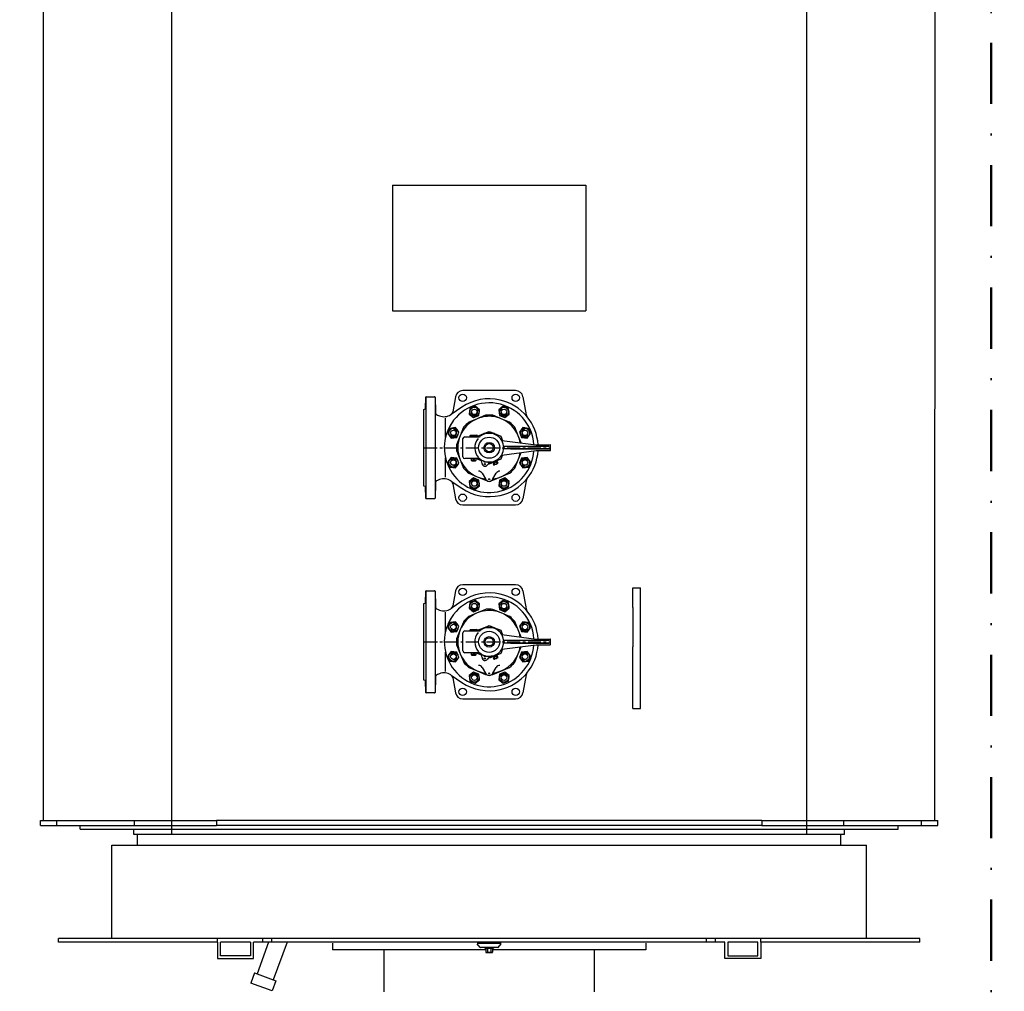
# Model space of a CAD drawing. Header units: millimetres. Extents: x 196 to 1773810, y -221320 to 153872.
# Tile 239 of 256: x 1203412 to 1205826, y -203394 to -201012. Entities that reach past the tile are written whole.
import ezdxf

# ---------------------------------------------------------------- set-up
doc = ezdxf.new("R2010")
doc.units = ezdxf.units.MM
doc.linetypes.add('CENTER', pattern=[50.8, 31.75, -6.35, 6.35, -6.35])
doc.linetypes.add('DASHDOT', pattern=[1, 0.5, -0.25, 0, -0.25])
for name, color, linetype, lineweight in [('00_Основной', 163, 'Continuous', 40), ('Эл.линия силовых сетей', 1, 'Continuous', 50), ('эл.освещ', 1, 'Continuous', 50), ('中心线', 1, 'CENTER', 25)]:
    doc.layers.add(name, color=color, linetype=linetype, lineweight=lineweight)
doc.styles.add('Times New Roman', font='times.ttf')

msp = doc.modelspace()

# ---------------------------------------------------------------- linework, layer by layer
at = {"color": 252, "lineweight": 30, "ltscale": 10}
for p, q in [((1203785.1, -203009.4, -0.4), (1203785.1, -199006.4, -0.4)), ((1205341.1, -200281.9, -0.4), (1205341.1, -203009.4, -0.4)), ((1204563.1, -203009.4, -0.4), (1203785.1, -203009.4, -0.4)), ((1205341.1, -203009.4, -0.4), (1204563.1, -203009.4, -0.4))]:
    msp.add_line(p, q, dxfattribs=at)
at = {"layer": '00_Основной', "lineweight": 30, "ltscale": 10}
for p, q in [((1203470.2, -198308.2, -0.7), (1203470.2, -202975.1, -0.3)), ((1205655.9, -198308.2, -0.7), (1205655, -202975.1, -0.3)), ((1204326.2, -201417.4, -0.4), (1204326.2, -201725.2, -0.4)), ((1204326.2, -201417.4, -0.4), (1204799.9, -201417.4, -0.4)), ((1204799.9, -201417.4, -0.4), (1204799.9, -201725.2, -0.4)), ((1204326.2, -201725.2, -0.4), (1204799.9, -201725.2, -0.4)), ((1204914.9, -202452.7, -0.4), (1204914.9, -202404.2, -0.4)), ((1204914.9, -202404.2, -0.4), (1204934.2, -202404.2, -0.4)), ((1204934.2, -202452.7, -0.4), (1204934.2, -202404.2, -0.4)), ((1204914.9, -202452.7, -0.4), (1204914.9, -202548.8, -0.4)), ((1204934.2, -202548.8, -0.4), (1204934.2, -202452.7, -0.4)), ((1204914.9, -202700.6, -0.4), (1204914.9, -202548.8, -0.4)), ((1204934.2, -202700.6, -0.4), (1204934.2, -202548.8, -0.4)), ((1204914.9, -202700.6, -0.4), (1204934.2, -202700.6, -0.4)), ((1203463.6, -202975.1, -0.4), (1203503.2, -202975.1, -0.4)), ((1203463.6, -202987.4, -0.4), (1203463.6, -202975.1, -0.4)), ((1203503.2, -202975.1, -0.4), (1203693.6, -202975.1, -0.4)), ((1203503.2, -202987.4, -0.4), (1203503.2, -202975.1, -0.4)), ((1203693.6, -202975.1, -0.4), (1203894.6, -202975.1, -0.4)), ((1203693.6, -202987.4, -0.4), (1203693.6, -202975.1, -0.4)), ((1203912.2, -202975.1, -0.4), (1203894.6, -202975.1, -0.4)), ((1203894.6, -202975.1, -0.4), (1203894.6, -202987.4, -0.4)), ((1205213.9, -202975.1, -0.4), (1203912.2, -202975.1, -0.4)), ((1205231.5, -202975.1, -0.4), (1205213.9, -202975.1, -0.4)), ((1205231.5, -202975.1, -0.4), (1205432.5, -202975.1, -0.4)), ((1205231.5, -202975.1, -0.4), (1205231.5, -202987.4, -0.4)), ((1205432.5, -202975.1, -0.4), (1205622.9, -202975.1, -0.4)), ((1205432.5, -202987.4, -0.4), (1205432.5, -202975.1, -0.4)), ((1205622.9, -202975.1, -0.4), (1205662.5, -202975.1, -0.4)), ((1205622.9, -202987.4, -0.4), (1205622.9, -202975.1, -0.4)), ((1205662.5, -202987.4, -0.4), (1205662.5, -202975.1, -0.4)), ((1203463.6, -202987.4, -0.4), (1203503.2, -202987.4, -0.4)), ((1203503.2, -202987.4, -0.4), (1203693.6, -202987.4, -0.4)), ((1203560.4, -202996.2, -0.4), (1203560.4, -202987.4, -0.4)), ((1203560.4, -202996.2, -0.4), (1204563.1, -202996.2, -0.4)), ((1203692.3, -203009.4, -0.4), (1203692.3, -202996.2, -0.4)), ((1203693.6, -202987.4, -0.4), (1203894.6, -202987.4, -0.4)), ((1203912.2, -202987.4, -0.4), (1203894.6, -202987.4, -0.4)), ((1205213.9, -202987.4, -0.4), (1203912.2, -202987.4, -0.4)), ((1204563.1, -202996.2, -0.4), (1205565.7, -202996.2, -0.4)), ((1205231.5, -202987.4, -0.4), (1205213.9, -202987.4, -0.4)), ((1205231.5, -202987.4, -0.4), (1205432.5, -202987.4, -0.4)), ((1205432.5, -202987.4, -0.4), (1205622.9, -202987.4, -0.4)), ((1205433.8, -203009.4, -0.4), (1205433.8, -202996.2, -0.4)), ((1205565.7, -202996.2, -0.4), (1205565.7, -202987.4, -0.4)), ((1205622.9, -202987.4, -0.4), (1205662.5, -202987.4, -0.4)), ((1205433.8, -203009.4, -0.4), (1203692.3, -203009.4, -0.4)), ((1203701.1, -203035.7, -0.4), (1203701.1, -203009.4, -0.4)), ((1205425, -203035.7, -0.4), (1205425, -203009.4, -0.4)), ((1203637.8, -203035.7, -0.4), (1205488.3, -203035.7, -0.4)), ((1203637.8, -203264.4, -0.4), (1203637.8, -203035.7, -0.4)), ((1205488.3, -203264.4, -0.4), (1205488.3, -203035.7, -0.4)), ((1203637.8, -203264.4, -0.4), (1203637.8, -203066.1, -0.4)), ((1205488.3, -203264.4, -0.4), (1205488.3, -203066.1, -0.4)), ((1203507.6, -203273.2, -0.4), (1203507.6, -203264.4, -0.4)), ((1203897.3, -203264.4, -0.4), (1203507.6, -203264.4, -0.4)), ((1203897.3, -203273.2, -0.4), (1203897.3, -203264.4, -0.4)), ((1204008.1, -203264.4, -0.4), (1203897.3, -203264.4, -0.4)), ((1204008.1, -203273.2, -0.4), (1204008.1, -203264.4, -0.4)), ((1204030.1, -203264.4, -0.4), (1204008.1, -203264.4, -0.4)), ((1204030.1, -203273.2, -0.4), (1204030.1, -203264.4, -0.4)), ((1205228.9, -203264.4, -0.4), (1204030.1, -203264.4, -0.4)), ((1205096, -203273.2, -0.4), (1205096, -203264.4, -0.4)), ((1205118, -203273.2, -0.4), (1205118, -203264.4, -0.4)), ((1205228.9, -203273.2, -0.4), (1205228.9, -203264.4, -0.4)), ((1205618.5, -203264.4, -0.4), (1205228.9, -203264.4, -0.4)), ((1205618.5, -203273.2, -0.4), (1205618.5, -203264.4, -0.4)), ((1203897.3, -203273.2, -0.4), (1203507.6, -203273.2, -0.4)), ((1203897.3, -203273.2, -0.4), (1203897.3, -203313.7, -0.4)), ((1203904.3, -203306.6, -0.4), (1203904.3, -203273.2, -0.4)), ((1203978.2, -203273.2, -0.4), (1203904.3, -203273.2, -0.4)), ((1203978.2, -203273.2, -0.4), (1203978.2, -203306.6, -0.4)), ((1203985.2, -203313.7, -0.4), (1203985.2, -203273.2, -0.4)), ((1204008.1, -203273.2, -0.4), (1203985.2, -203273.2, -0.4)), ((1204022.5, -203273.2, -0.4), (1203994.2, -203351.2, -0.4)), ((1204030.1, -203273.2, -0.4), (1204008.1, -203273.2, -0.4)), ((1205140.9, -203273.2, -0.4), (1204030.1, -203273.2, -0.4)), ((1204067.5, -203273.2, -0.4), (1204033.8, -203365.6, -0.4)), ((1204179.4, -203276.1, -0.4), (1204179.4, -203292.5, -0.4)), ((1204541.2, -203286.3, -0.4), (1204533.5, -203277, -0.4)), ((1204592.3, -203276.3, -0.4), (1204533.8, -203276.3, -0.4)), ((1204584.2, -203286.7, -0.4), (1204541.9, -203286.7, -0.4)), ((1204552.7, -203286.7, -0.4), (1204573.4, -203286.7, -0.4)), ((1204552.7, -203286.7, -0.4), (1204552.7, -203288.4, -0.4)), ((1204552.7, -203288.4, -0.4), (1204573.4, -203288.4, -0.4)), ((1204554.5, -203289, -0.4), (1204555.6, -203288.4, -0.4)), ((1204554.5, -203289, -0.4), (1204554.5, -203298.2, -0.4)), ((1204570.5, -203288.4, -0.4), (1204555.6, -203288.4, -0.4)), ((1204558.8, -203289, -0.4), (1204558.8, -203298.2, -0.4)), ((1204567.3, -203289, -0.4), (1204567.3, -203298.2, -0.4)), ((1204571.6, -203289, -0.4), (1204570.5, -203288.4, -0.4)), ((1204571.6, -203289, -0.4), (1204571.6, -203298.2, -0.4)), ((1204573.4, -203286.7, -0.4), (1204573.4, -203288.4, -0.4)), ((1204584.9, -203286.3, -0.4), (1204592.7, -203277, -0.4)), ((1204946.7, -203276.1, -0.4), (1204946.7, -203292.5, -0.4)), ((1205140.9, -203313.7, -0.4), (1205140.9, -203273.2, -0.4)), ((1205148, -203273.2, -0.4), (1205148, -203306.6, -0.4)), ((1205221.8, -203273.2, -0.4), (1205148, -203273.2, -0.4)), ((1205221.8, -203306.6, -0.4), (1205221.8, -203273.2, -0.4)), ((1205228.9, -203273.2, -0.4), (1205228.9, -203313.7, -0.4)), ((1205618.5, -203273.2, -0.4), (1205228.9, -203273.2, -0.4)), ((1203897.3, -203313.7, -0.4), (1203985.2, -203313.7, -0.4)), ((1203978.2, -203306.6, -0.4), (1203904.3, -203306.6, -0.4)), ((1204554.5, -203292.5, -0.4), (1204179.4, -203292.5, -0.4)), ((1204304.8, -203292.5, -0.4), (1204304.8, -203394.8, -0.4)), ((1204554.5, -203298.2, -0.4), (1204555.6, -203298.9, -0.4)), ((1204570.5, -203298.9, -0.4), (1204555.6, -203298.9, -0.4)), ((1204571.6, -203298.2, -0.4), (1204570.5, -203298.9, -0.4)), ((1204946.7, -203292.5, -0.4), (1204571.6, -203292.5, -0.4)), ((1204821.4, -203394.8, -0.4), (1204821.4, -203292.5, -0.4)), ((1205228.9, -203313.7, -0.4), (1205140.9, -203313.7, -0.4)), ((1205148, -203306.6, -0.4), (1205221.8, -203306.6, -0.4)), ((1203987.6, -203348.8, -0.4), (1203978.5, -203373.6, -0.4)), ((1203987.6, -203348.8, -0.4), (1204040.5, -203368, -0.4)), ((1204031.4, -203392.8, -0.4), (1203978.5, -203373.6, -0.4)), ((1204040.5, -203368, -0.4), (1204031.4, -203392.8, -0.4))]:
    msp.add_line(p, q, dxfattribs=at)
at = {"layer": '00_Основной', "lineweight": 25, "ltscale": 10}
for p, q in [((1204407.1, -201965.1, -0.9), (1204407.9, -201937, -0.9)), ((1204407.9, -201937, -0.9), (1204407.9, -202185, -0.9)), ((1204408.9, -201936, -0.9), (1204429.4, -201936, -0.9)), ((1204430.4, -201937, -0.9), (1204431.1, -201973.6, -0.9)), ((1204430.4, -201937, -0.9), (1204430.4, -202185, -0.9)), ((1204480.5, -201935.9, -0.9), (1204474, -201972.7, -0.9)), ((1204628, -201921, -0.9), (1204498.2, -201921, -0.9)), ((1204645.7, -201935.9, -0.9), (1204653.5, -201980, -0.9)), ((1204496, -201961.5, -0.9), (1204469.8, -201979.2, -0.9)), ((1204515.8, -201964.8, -0.9), (1204514, -201978.5, -0.9)), ((1204528.6, -201959.5, -0.9), (1204515.8, -201964.8, -0.9)), ((1204539.6, -201967.9, -0.9), (1204528.6, -201959.5, -0.9)), ((1204597.7, -201959.5, -0.9), (1204586.7, -201967.9, -0.9)), ((1204610.5, -201964.8, -0.9), (1204597.7, -201959.5, -0.9)), ((1204612.3, -201978.5, -0.9), (1204610.5, -201964.8, -0.9)), ((1204403.1, -201966.9, -0.9), (1204406.4, -201966, -0.9)), ((1204403.1, -202155.1, -0.9), (1204403.1, -201966.9, -0.9)), ((1204436.2, -201980.9, -0.9), (1204441.4, -201982.9, -0.9)), ((1204456, -202036.1, -0.9), (1204456, -201988.5, -0.9)), ((1204469.8, -201979.2, -0.9), (1204468.9, -201979.8, -0.9)), ((1204514, -201978.5, -0.9), (1204525, -201987, -0.9)), ((1204525, -201987, -0.9), (1204537.8, -201981.7, -0.9)), ((1204554.3, -201981.3, -0.9), (1204533.7, -201989.9, -0.9)), ((1204537.8, -201981.7, -0.9), (1204539.6, -201967.9, -0.9)), ((1204592.6, -201989.9, -0.9), (1204571.9, -201981.3, -0.9)), ((1204586.7, -201967.9, -0.9), (1204588.5, -201981.7, -0.9)), ((1204588.5, -201981.7, -0.9), (1204601.3, -201987, -0.9)), ((1204601.3, -201987, -0.9), (1204612.3, -201978.5, -0.9)), ((1204480.7, -202011.8, -0.9), (1204466.9, -202013.7, -0.9)), ((1204489.1, -202022.8, -0.9), (1204480.7, -202011.8, -0.9)), ((1204500.5, -202010.9, -0.9), (1204492, -202031.5, -0.9)), ((1204533.7, -201989.9, -0.9), (1204513, -201998.4, -0.9)), ((1204592.6, -201989.9, -0.9), (1204592.6, -201989.9, -0.9)), ((1204613.3, -201998.4, -0.9), (1204592.6, -201989.9, -0.9)), ((1204634.3, -202031.5, -0.9), (1204625.7, -202010.9, -0.9)), ((1204645.6, -202011.8, -0.9), (1204637.2, -202022.8, -0.9)), ((1204659.3, -202013.7, -0.9), (1204645.6, -202011.8, -0.9)), ((1204466.9, -202013.7, -0.9), (1204461.6, -202026.5, -0.9)), ((1204461.6, -202026.5, -0.9), (1204470, -202037.4, -0.9)), ((1204470, -202037.4, -0.9), (1204483.8, -202035.6, -0.9)), ((1204492, -202031.5, -0.9), (1204483.4, -202052.2, -0.9)), ((1204483.8, -202035.6, -0.9), (1204489.1, -202022.8, -0.9)), ((1204492, -202031.5, -0.9), (1204492, -202031.5, -0.9)), ((1204503.2, -202034.3, -0.9), (1204525.1, -202034.3, -0.9)), ((1204516.1, -202031.3, -0.9), (1204517.1, -202030.3, -0.9)), ((1204516.1, -202034.3, -0.9), (1204516.1, -202031.3, -0.9)), ((1204516.1, -202031.3, -0.9), (1204534.1, -202031.3, -0.9)), ((1204516.1, -202034.3, -0.9), (1204525.1, -202034.3, -0.9)), ((1204517.1, -202030.3, -0.9), (1204533.1, -202030.3, -0.9)), ((1204525.1, -202034.3, -0.9), (1204534.1, -202034.3, -0.9)), ((1204525.1, -202034.3, -0.9), (1204534.2, -202034.3, -0.9)), ((1204534.1, -202031.3, -0.9), (1204533.1, -202030.3, -0.9)), ((1204534.1, -202031.3, -0.9), (1204534.1, -202034.3, -0.9)), ((1204534.2, -202034.3, -0.9), (1204534.8, -202032.7, -0.9)), ((1204534.2, -202034.3, -0.9), (1204538.7, -202034.3, -0.9)), ((1204534.8, -202032.7, -0.9), (1204550.1, -202026.3, -0.9)), ((1204548.9, -202028.5, -0.9), (1204550.1, -202026.3, -0.9)), ((1204550.1, -202026.3, -0.9), (1204550.6, -202025.5, -0.9)), ((1204550.6, -202025.5, -0.9), (1204552.1, -202025.5, -0.9)), ((1204552.1, -202025.5, -0.9), (1204563.1, -202021, -0.9)), ((1204552.1, -202025.5, -0.9), (1204563.1, -202025.5, -0.9)), ((1204563.1, -202021, -0.9), (1204574.1, -202025.5, -0.9)), ((1204563.1, -202025.5, -0.9), (1204574.1, -202025.5, -0.9)), ((1204563.1, -202025.5, -0.9), (1204563.1, -202025.5, -0.9)), ((1204574.1, -202025.5, -0.9), (1204575.6, -202025.5, -0.9)), ((1204575.6, -202025.5, -0.9), (1204576.1, -202026.3, -0.9)), ((1204576.1, -202026.3, -0.9), (1204577.3, -202028.5, -0.9)), ((1204576.1, -202026.3, -0.9), (1204591.4, -202032.7, -0.9)), ((1204591.4, -202032.7, -0.9), (1204595.8, -202043.3, -0.9)), ((1204634.3, -202031.5, -0.9), (1204634.3, -202031.5, -0.9)), ((1204641.6, -202049.2, -0.9), (1204634.3, -202031.5, -0.9)), ((1204637.2, -202022.8, -0.9), (1204642.5, -202035.6, -0.9)), ((1204642.5, -202035.6, -0.9), (1204656.2, -202037.4, -0.9)), ((1204656.2, -202037.4, -0.9), (1204664.6, -202026.5, -0.9)), ((1204664.6, -202026.5, -0.9), (1204659.3, -202013.7, -0.9)), ((1204498.1, -202061, -0.9), (1204498.7, -202038.6, -0.9)), ((1204498.7, -202083.4, -0.9), (1204498.1, -202061, -0.9)), ((1204593.7, -202043, -0.9), (1204678.2, -202054, -0.9)), ((1204615, -202058, -0.9), (1204598.5, -202058, -0.9)), ((1204709, -202058, -0.9), (1204615, -202058, -0.9)), ((1204678.3, -202054, -0.9), (1204712.5, -202054, -0.9)), ((1204713.5, -202067, -0.9), (1204713.5, -202055, -0.9)), ((1204470, -202084.6, -0.9), (1204461.6, -202095.5, -0.9)), ((1204483.8, -202086.4, -0.9), (1204470, -202084.6, -0.9)), ((1204483.4, -202069.8, -0.9), (1204492, -202090.5, -0.9)), ((1204595.8, -202078.7, -0.9), (1204591.4, -202089.3, -0.9)), ((1204593.7, -202079, -0.9), (1204678.2, -202068, -0.9)), ((1204709.4, -202064, -0.9), (1204598.5, -202064, -0.9)), ((1204615.3, -202064, -0.9), (1204709.2, -202064, -0.9)), ((1204634.3, -202090.5, -0.9), (1204641.6, -202072.8, -0.9)), ((1204656.2, -202084.6, -0.9), (1204642.5, -202086.4, -0.9)), ((1204664.6, -202095.5, -0.9), (1204656.2, -202084.6, -0.9)), ((1204678.3, -202068, -0.9), (1204712.5, -202068, -0.9)), ((1204456, -202133.5, -0.9), (1204456, -202085.9, -0.9)), ((1204461.6, -202095.5, -0.9), (1204466.9, -202108.4, -0.9)), ((1204466.9, -202108.4, -0.9), (1204480.7, -202110.2, -0.9)), ((1204480.7, -202110.2, -0.9), (1204489.1, -202099.2, -0.9)), ((1204489.1, -202099.2, -0.9), (1204483.8, -202086.4, -0.9)), ((1204492, -202090.5, -0.9), (1204500.5, -202111.2, -0.9)), ((1204492, -202090.5, -0.9), (1204492, -202090.5, -0.9)), ((1204534.2, -202087.8, -0.9), (1204503.2, -202087.8, -0.9)), ((1204520.1, -202092.3, -0.9), (1204520.1, -202087.8, -0.9)), ((1204521.3, -202094.3, -0.9), (1204520.1, -202092.3, -0.9)), ((1204520.1, -202092.3, -0.9), (1204530.1, -202092.3, -0.9)), ((1204529, -202094.3, -0.9), (1204521.3, -202094.3, -0.9)), ((1204530.1, -202092.3, -0.9), (1204529, -202094.3, -0.9)), ((1204530.1, -202087.8, -0.9), (1204530.1, -202092.3, -0.9)), ((1204538.7, -202087.8, -0.9), (1204534.2, -202087.8, -0.9)), ((1204534.8, -202089.3, -0.9), (1204534.2, -202087.8, -0.9)), ((1204544.3, -202093.2, -0.9), (1204534.8, -202089.3, -0.9)), ((1204550.6, -202096.5, -0.9), (1204548.9, -202093.5, -0.9)), ((1204563.1, -202096.5, -0.9), (1204550.6, -202096.5, -0.9)), ((1204563.1, -202101.1, -0.9), (1204561.1, -202100.2, -0.9)), ((1204563.1, -202096.5, -0.9), (1204563.1, -202096.5, -0.9)), ((1204567.1, -202096.5, -0.9), (1204563.1, -202096.5, -0.9)), ((1204574.1, -202096.5, -0.9), (1204563.1, -202101.1, -0.9)), ((1204574.1, -202096.5, -0.9), (1204567.1, -202096.5, -0.9)), ((1204575.6, -202099.1, -0.9), (1204573, -202100.2, -0.9)), ((1204573, -202100.2, -0.9), (1204574.4, -202103.4, -0.9)), ((1204575.6, -202096.5, -0.9), (1204574.1, -202096.5, -0.9)), ((1204574.5, -202096.5, -0.9), (1204575.6, -202099.1, -0.9)), ((1204576.1, -202095.7, -0.9), (1204575.6, -202096.5, -0.9)), ((1204575.7, -202099.1, -0.9), (1204575.6, -202099.1, -0.9)), ((1204581, -202096.9, -0.9), (1204575.7, -202099.1, -0.9)), ((1204575.7, -202099.1, -0.9), (1204577, -202102.3, -0.9)), ((1204583.9, -202100, -0.9), (1204575.9, -202103.3, -0.9)), ((1204591.4, -202089.3, -0.9), (1204576.1, -202095.7, -0.9)), ((1204577.3, -202093.5, -0.9), (1204576.1, -202095.7, -0.9)), ((1204581.1, -202096.8, -0.9), (1204580, -202094.1, -0.9)), ((1204581.1, -202096.8, -0.9), (1204581, -202096.9, -0.9)), ((1204581, -202096.9, -0.9), (1204582.4, -202100.1, -0.9)), ((1204583.7, -202095.8, -0.9), (1204581.1, -202096.8, -0.9)), ((1204585, -202099, -0.9), (1204583.7, -202095.8, -0.9)), ((1204625.7, -202111.2, -0.9), (1204634.3, -202090.5, -0.9)), ((1204634.3, -202090.5, -0.9), (1204634.3, -202090.5, -0.9)), ((1204642.5, -202086.4, -0.9), (1204637.2, -202099.2, -0.9)), ((1204637.2, -202099.2, -0.9), (1204645.6, -202110.2, -0.9)), ((1204645.6, -202110.2, -0.9), (1204659.3, -202108.4, -0.9)), ((1204659.3, -202108.4, -0.9), (1204664.6, -202095.5, -0.9)), ((1204513, -202123.6, -0.9), (1204533.7, -202132.1, -0.9)), ((1204533.7, -202132.1, -0.9), (1204554.3, -202140.7, -0.9)), ((1204533.7, -202132.1, -0.9), (1204533.7, -202132.1, -0.9)), ((1204545.8, -202123.5, -0.9), (1204553.8, -202137.4, -0.9)), ((1204571.9, -202140.7, -0.9), (1204613.3, -202123.6, -0.9)), ((1204572.4, -202137.4, -0.9), (1204580.4, -202123.5, -0.9)), ((1204406.4, -202156, -0.9), (1204403.1, -202155.1, -0.9)), ((1204407.9, -202185, -0.9), (1204407.1, -202156.9, -0.9)), ((1204431.1, -202148.4, -0.9), (1204430.4, -202185, -0.9)), ((1204441.4, -202139.1, -0.9), (1204436.2, -202141.1, -0.9)), ((1204468.9, -202142.2, -0.9), (1204469.8, -202142.8, -0.9)), ((1204469.8, -202142.8, -0.9), (1204496, -202160.5, -0.9)), ((1204474, -202149.3, -0.9), (1204480.5, -202186.1, -0.9)), ((1204525, -202135, -0.9), (1204514, -202143.5, -0.9)), ((1204514, -202143.5, -0.9), (1204515.8, -202157.2, -0.9)), ((1204515.8, -202157.2, -0.9), (1204528.6, -202162.5, -0.9)), ((1204537.8, -202140.3, -0.9), (1204525, -202135, -0.9)), ((1204528.6, -202162.5, -0.9), (1204539.6, -202154.1, -0.9)), ((1204539.6, -202154.1, -0.9), (1204537.8, -202140.3, -0.9)), ((1204553.8, -202137.4, -0.9), (1204554.5, -202138.5, -0.9)), ((1204571.8, -202138.5, -0.9), (1204572.4, -202137.4, -0.9)), ((1204588.5, -202140.3, -0.9), (1204586.7, -202154.1, -0.9)), ((1204586.7, -202154.1, -0.9), (1204597.7, -202162.5, -0.9)), ((1204601.3, -202135, -0.9), (1204588.5, -202140.3, -0.9)), ((1204597.7, -202162.5, -0.9), (1204610.5, -202157.2, -0.9)), ((1204612.3, -202143.5, -0.9), (1204601.3, -202135, -0.9)), ((1204610.5, -202157.2, -0.9), (1204612.3, -202143.5, -0.9)), ((1204653.5, -202142, -0.9), (1204645.7, -202186.1, -0.9)), ((1204429.4, -202186, -0.9), (1204408.9, -202186, -0.9)), ((1204498.2, -202201, -0.9), (1204628, -202201, -0.9)), ((1204628, -202397, -0.9), (1204498.2, -202397, -0.9)), ((1204407.1, -202441.1, -0.9), (1204407.9, -202413, -0.9)), ((1204407.9, -202413, -0.9), (1204407.9, -202661.1, -0.9)), ((1204408.9, -202412, -0.9), (1204429.4, -202412, -0.9)), ((1204430.4, -202413, -0.9), (1204431.1, -202449.7, -0.9)), ((1204430.4, -202413, -0.9), (1204430.4, -202661.1, -0.9)), ((1204480.5, -202411.9, -0.9), (1204474, -202448.7, -0.9)), ((1204645.8, -202411.9, -0.9), (1204653.5, -202456, -0.9)), ((1204403.1, -202443, -0.9), (1204406.4, -202442.1, -0.9)), ((1204403.1, -202631.1, -0.9), (1204403.1, -202443, -0.9)), ((1204496, -202437.6, -0.9), (1204469.8, -202455.3, -0.9)), ((1204515.8, -202440.8, -0.9), (1204514, -202454.6, -0.9)), ((1204528.6, -202435.5, -0.9), (1204515.8, -202440.8, -0.9)), ((1204539.6, -202444, -0.9), (1204528.6, -202435.5, -0.9)), ((1204537.8, -202457.7, -0.9), (1204539.6, -202444, -0.9)), ((1204597.7, -202435.5, -0.9), (1204586.7, -202444, -0.9)), ((1204586.7, -202444, -0.9), (1204588.5, -202457.7, -0.9)), ((1204610.5, -202440.8, -0.9), (1204597.7, -202435.5, -0.9)), ((1204612.3, -202454.6, -0.9), (1204610.5, -202440.8, -0.9)), ((1204436.2, -202457, -0.9), (1204441.4, -202459, -0.9)), ((1204456, -202512.2, -0.9), (1204456, -202464.6, -0.9)), ((1204469.8, -202455.3, -0.9), (1204468.9, -202455.8, -0.9)), ((1204533.7, -202465.9, -0.9), (1204513, -202474.5, -0.9)), ((1204514, -202454.6, -0.9), (1204525, -202463, -0.9)), ((1204525, -202463, -0.9), (1204537.8, -202457.7, -0.9)), ((1204554.3, -202457.3, -0.9), (1204533.7, -202465.9, -0.9)), ((1204592.6, -202465.9, -0.9), (1204571.9, -202457.3, -0.9)), ((1204588.5, -202457.7, -0.9), (1204601.3, -202463, -0.9)), ((1204592.6, -202465.9, -0.9), (1204592.6, -202465.9, -0.9)), ((1204613.3, -202474.5, -0.9), (1204592.6, -202465.9, -0.9)), ((1204601.3, -202463, -0.9), (1204612.3, -202454.6, -0.9)), ((1204466.9, -202489.7, -0.9), (1204461.6, -202502.5, -0.9)), ((1204480.7, -202487.9, -0.9), (1204466.9, -202489.7, -0.9)), ((1204489.1, -202498.9, -0.9), (1204480.7, -202487.9, -0.9)), ((1204500.6, -202486.9, -0.9), (1204492, -202507.6, -0.9)), ((1204634.3, -202507.6, -0.9), (1204625.7, -202486.9, -0.9)), ((1204645.6, -202487.9, -0.9), (1204637.2, -202498.9, -0.9)), ((1204659.3, -202489.7, -0.9), (1204645.6, -202487.9, -0.9)), ((1204664.6, -202502.5, -0.9), (1204659.3, -202489.7, -0.9)), ((1204461.6, -202502.5, -0.9), (1204470.1, -202513.5, -0.9)), ((1204470.1, -202513.5, -0.9), (1204483.8, -202511.7, -0.9)), ((1204492, -202507.6, -0.9), (1204483.4, -202528.3, -0.9)), ((1204483.8, -202511.7, -0.9), (1204489.1, -202498.9, -0.9)), ((1204492, -202507.6, -0.9), (1204492, -202507.6, -0.9)), ((1204498.1, -202537, -0.9), (1204498.7, -202514.7, -0.9)), ((1204503.2, -202510.3, -0.9), (1204525.1, -202510.3, -0.9)), ((1204516.1, -202507.3, -0.9), (1204517.1, -202506.3, -0.9)), ((1204516.1, -202510.3, -0.9), (1204516.1, -202507.3, -0.9)), ((1204516.1, -202507.3, -0.9), (1204534.1, -202507.3, -0.9)), ((1204516.1, -202510.3, -0.9), (1204525.1, -202510.3, -0.9)), ((1204517.1, -202506.3, -0.9), (1204533.1, -202506.3, -0.9)), ((1204525.1, -202510.3, -0.9), (1204534.1, -202510.3, -0.9)), ((1204525.1, -202510.3, -0.9), (1204534.2, -202510.3, -0.9)), ((1204534.1, -202507.3, -0.9), (1204533.1, -202506.3, -0.9)), ((1204534.1, -202507.3, -0.9), (1204534.1, -202510.3, -0.9)), ((1204534.2, -202510.3, -0.9), (1204534.8, -202508.7, -0.9)), ((1204534.2, -202510.3, -0.9), (1204538.7, -202510.3, -0.9)), ((1204534.8, -202508.7, -0.9), (1204550.2, -202502.4, -0.9)), ((1204548.9, -202504.5, -0.9), (1204550.2, -202502.4, -0.9)), ((1204550.2, -202502.4, -0.9), (1204550.6, -202501.5, -0.9)), ((1204550.6, -202501.5, -0.9), (1204552.1, -202501.5, -0.9)), ((1204552.1, -202501.5, -0.9), (1204563.1, -202497, -0.9)), ((1204552.1, -202501.5, -0.9), (1204563.1, -202501.5, -0.9)), ((1204563.1, -202497, -0.9), (1204574.1, -202501.5, -0.9)), ((1204563.1, -202501.5, -0.9), (1204574.1, -202501.5, -0.9)), ((1204563.1, -202501.5, -0.9), (1204563.1, -202501.5, -0.9)), ((1204574.1, -202501.5, -0.9), (1204575.6, -202501.5, -0.9)), ((1204575.6, -202501.5, -0.9), (1204576.1, -202502.4, -0.9)), ((1204576.1, -202502.4, -0.9), (1204577.3, -202504.5, -0.9)), ((1204576.1, -202502.4, -0.9), (1204591.4, -202508.7, -0.9)), ((1204591.4, -202508.7, -0.9), (1204595.8, -202519.4, -0.9)), ((1204593.7, -202519.1, -0.9), (1204678.2, -202530, -0.9)), ((1204634.3, -202507.6, -0.9), (1204634.3, -202507.6, -0.9)), ((1204641.6, -202525.3, -0.9), (1204634.3, -202507.6, -0.9)), ((1204637.2, -202498.9, -0.9), (1204642.5, -202511.7, -0.9)), ((1204642.5, -202511.7, -0.9), (1204656.2, -202513.5, -0.9)), ((1204656.2, -202513.5, -0.9), (1204664.6, -202502.5, -0.9)), ((1204498.7, -202559.4, -0.9), (1204498.1, -202537, -0.9)), ((1204593.7, -202555, -0.9), (1204678.2, -202544.1, -0.9)), ((1204615, -202534, -0.9), (1204598.5, -202534, -0.9)), ((1204709.4, -202540, -0.9), (1204598.5, -202540, -0.9)), ((1204709, -202534, -0.9), (1204615, -202534, -0.9)), ((1204615.4, -202540, -0.9), (1204709.2, -202540, -0.9)), ((1204678.3, -202530, -0.9), (1204712.5, -202530, -0.9)), ((1204678.3, -202544, -0.9), (1204712.5, -202544, -0.9)), ((1204713.5, -202543, -0.9), (1204713.5, -202531, -0.9)), ((1204456, -202609.5, -0.9), (1204456, -202561.9, -0.9)), ((1204470.1, -202560.6, -0.9), (1204461.6, -202571.6, -0.9)), ((1204483.8, -202562.4, -0.9), (1204470.1, -202560.6, -0.9)), ((1204483.4, -202545.8, -0.9), (1204492, -202566.5, -0.9)), ((1204489.1, -202575.2, -0.9), (1204483.8, -202562.4, -0.9)), ((1204492, -202566.5, -0.9), (1204500.6, -202587.2, -0.9)), ((1204492, -202566.5, -0.9), (1204492, -202566.5, -0.9)), ((1204534.2, -202563.8, -0.9), (1204503.2, -202563.8, -0.9)), ((1204520.1, -202568.3, -0.9), (1204520.1, -202563.8, -0.9)), ((1204521.3, -202570.3, -0.9), (1204520.1, -202568.3, -0.9)), ((1204520.1, -202568.3, -0.9), (1204530.1, -202568.3, -0.9)), ((1204530.1, -202568.3, -0.9), (1204529, -202570.3, -0.9)), ((1204530.1, -202563.8, -0.9), (1204530.1, -202568.3, -0.9)), ((1204538.7, -202563.8, -0.9), (1204534.2, -202563.8, -0.9)), ((1204534.8, -202565.4, -0.9), (1204534.2, -202563.8, -0.9)), ((1204544.3, -202569.3, -0.9), (1204534.8, -202565.4, -0.9)), ((1204591.4, -202565.4, -0.9), (1204576.1, -202571.7, -0.9)), ((1204595.8, -202554.7, -0.9), (1204591.4, -202565.4, -0.9)), ((1204625.7, -202587.2, -0.9), (1204634.3, -202566.5, -0.9)), ((1204634.3, -202566.5, -0.9), (1204641.6, -202548.8, -0.9)), ((1204634.3, -202566.5, -0.9), (1204634.3, -202566.5, -0.9)), ((1204642.5, -202562.4, -0.9), (1204637.2, -202575.2, -0.9)), ((1204656.2, -202560.6, -0.9), (1204642.5, -202562.4, -0.9)), ((1204664.6, -202571.6, -0.9), (1204656.2, -202560.6, -0.9)), ((1204461.6, -202571.6, -0.9), (1204466.9, -202584.4, -0.9)), ((1204466.9, -202584.4, -0.9), (1204480.7, -202586.2, -0.9)), ((1204480.7, -202586.2, -0.9), (1204489.1, -202575.2, -0.9)), ((1204529, -202570.3, -0.9), (1204521.3, -202570.3, -0.9)), ((1204550.6, -202572.5, -0.9), (1204548.9, -202569.6, -0.9)), ((1204563.1, -202572.5, -0.9), (1204550.6, -202572.5, -0.9)), ((1204563.1, -202577.1, -0.9), (1204561.1, -202576.3, -0.9)), ((1204563.1, -202572.5, -0.9), (1204563.1, -202572.5, -0.9)), ((1204567.1, -202572.5, -0.9), (1204563.1, -202572.5, -0.9)), ((1204574.1, -202572.5, -0.9), (1204563.1, -202577.1, -0.9)), ((1204574.1, -202572.5, -0.9), (1204567.1, -202572.5, -0.9)), ((1204575.6, -202575.2, -0.9), (1204573, -202576.2, -0.9)), ((1204573, -202576.2, -0.9), (1204574.4, -202579.5, -0.9)), ((1204575.6, -202572.5, -0.9), (1204574.1, -202572.5, -0.9)), ((1204574.5, -202572.5, -0.9), (1204575.6, -202575.2, -0.9)), ((1204576.1, -202571.7, -0.9), (1204575.6, -202572.5, -0.9)), ((1204575.7, -202575.1, -0.9), (1204575.6, -202575.2, -0.9)), ((1204581, -202572.9, -0.9), (1204575.7, -202575.1, -0.9)), ((1204575.7, -202575.1, -0.9), (1204577.1, -202578.4, -0.9)), ((1204583.9, -202576.1, -0.9), (1204575.9, -202579.4, -0.9)), ((1204577.3, -202569.6, -0.9), (1204576.1, -202571.7, -0.9)), ((1204581.2, -202572.9, -0.9), (1204580, -202570.1, -0.9)), ((1204581, -202572.9, -0.9), (1204582.4, -202576.1, -0.9)), ((1204581.2, -202572.9, -0.9), (1204581, -202572.9, -0.9)), ((1204583.7, -202571.8, -0.9), (1204581.2, -202572.9, -0.9)), ((1204585.1, -202575, -0.9), (1204583.7, -202571.8, -0.9)), ((1204637.2, -202575.2, -0.9), (1204645.6, -202586.2, -0.9)), ((1204645.6, -202586.2, -0.9), (1204659.3, -202584.4, -0.9)), ((1204659.3, -202584.4, -0.9), (1204664.6, -202571.6, -0.9)), ((1204441.4, -202615.1, -0.9), (1204436.2, -202617.1, -0.9)), ((1204513, -202599.6, -0.9), (1204533.7, -202608.2, -0.9)), ((1204525, -202611.1, -0.9), (1204514, -202619.5, -0.9)), ((1204537.8, -202616.4, -0.9), (1204525, -202611.1, -0.9)), ((1204533.7, -202608.2, -0.9), (1204554.3, -202616.8, -0.9)), ((1204533.7, -202608.2, -0.9), (1204533.7, -202608.2, -0.9)), ((1204539.6, -202630.1, -0.9), (1204537.8, -202616.4, -0.9)), ((1204545.8, -202599.6, -0.9), (1204553.9, -202613.5, -0.9)), ((1204553.9, -202613.5, -0.9), (1204554.5, -202614.5, -0.9)), ((1204571.8, -202614.5, -0.9), (1204572.4, -202613.5, -0.9)), ((1204571.9, -202616.8, -0.9), (1204613.3, -202599.6, -0.9)), ((1204572.4, -202613.5, -0.9), (1204580.4, -202599.6, -0.9)), ((1204588.5, -202616.4, -0.9), (1204586.7, -202630.1, -0.9)), ((1204601.3, -202611.1, -0.9), (1204588.5, -202616.4, -0.9)), ((1204612.3, -202619.5, -0.9), (1204601.3, -202611.1, -0.9)), ((1204406.4, -202632, -0.9), (1204403.1, -202631.1, -0.9)), ((1204407.9, -202661.1, -0.9), (1204407.1, -202633, -0.9)), ((1204431.1, -202624.4, -0.9), (1204430.4, -202661.1, -0.9)), ((1204468.9, -202618.3, -0.9), (1204469.8, -202618.8, -0.9)), ((1204469.8, -202618.8, -0.9), (1204496, -202636.5, -0.9)), ((1204474, -202625.4, -0.9), (1204480.5, -202662.2, -0.9)), ((1204514, -202619.5, -0.9), (1204515.8, -202633.2, -0.9)), ((1204515.8, -202633.2, -0.9), (1204528.6, -202638.6, -0.9)), ((1204528.6, -202638.6, -0.9), (1204539.6, -202630.1, -0.9)), ((1204586.7, -202630.1, -0.9), (1204597.7, -202638.6, -0.9)), ((1204597.7, -202638.6, -0.9), (1204610.5, -202633.2, -0.9)), ((1204610.5, -202633.2, -0.9), (1204612.3, -202619.5, -0.9)), ((1204653.5, -202618.1, -0.9), (1204645.8, -202662.2, -0.9)), ((1204429.4, -202662, -0.9), (1204408.9, -202662, -0.9)), ((1204498.2, -202677, -0.9), (1204628, -202677, -0.9))]:
    msp.add_line(p, q, dxfattribs=at)
for centre, radius in [((1204498.1, -201938.5, -0.9), 9), ((1204628.1, -201938.5, -0.9), 9), ((1204526.8, -201973.2, -0.9), 11.4), ((1204599.5, -201973.2, -0.9), 11.4), ((1204526.8, -201973.2, -0.9), 6.75), ((1204599.5, -201973.2, -0.9), 6.75), ((1204475.4, -202024.6, -0.9), 11.4), ((1204650.9, -202024.6, -0.9), 11.4), ((1204475.4, -202024.6, -0.9), 6.75), ((1204563.1, -202061, -0.9), 25.9), ((1204650.9, -202024.6, -0.9), 6.75), ((1204563.1, -202061, -0.9), 12.9), ((1204563.1, -202061, -0.9), 10), ((1204475.4, -202097.4, -0.9), 11.4), ((1204475.4, -202097.4, -0.9), 6.75), ((1204525.1, -202089.8, -0.9), 1.6), ((1204552.3, -202101.6, -0.9), 1.5), ((1204650.9, -202097.4, -0.9), 11.4), ((1204650.9, -202097.4, -0.9), 6.75), ((1204526.8, -202148.8, -0.9), 11.4), ((1204526.8, -202148.8, -0.9), 6.75), ((1204563.1, -202138.5, -0.9), 1.5), ((1204599.5, -202148.8, -0.9), 11.4), ((1204599.5, -202148.8, -0.9), 6.75), ((1204498.1, -202183.5, -0.9), 9), ((1204628.1, -202183.5, -0.9), 9), ((1204498.1, -202414.5, -0.9), 9), ((1204628.1, -202414.5, -0.9), 9), ((1204526.8, -202449.3, -0.9), 11.4), ((1204526.8, -202449.3, -0.9), 6.75), ((1204599.5, -202449.3, -0.9), 11.4), ((1204599.5, -202449.3, -0.9), 6.75), ((1204475.4, -202500.7, -0.9), 11.4), ((1204475.4, -202500.7, -0.9), 6.75), ((1204650.9, -202500.7, -0.9), 11.4), ((1204650.9, -202500.7, -0.9), 6.75), ((1204563.1, -202537, -0.9), 25.9), ((1204563.1, -202537, -0.9), 12.9), ((1204563.1, -202537, -0.9), 10), ((1204475.4, -202573.4, -0.9), 11.4), ((1204475.4, -202573.4, -0.9), 6.75), ((1204525.1, -202565.8, -0.9), 1.6), ((1204650.9, -202573.4, -0.9), 11.4), ((1204650.9, -202573.4, -0.9), 6.75), ((1204552.3, -202577.6, -0.9), 1.5), ((1204526.8, -202624.8, -0.9), 11.4), ((1204563.1, -202614.5, -0.9), 1.5), ((1204599.5, -202624.8, -0.9), 11.4), ((1204526.8, -202624.8, -0.9), 6.75), ((1204599.5, -202624.8, -0.9), 6.75), ((1204498.1, -202659.5, -0.9), 9), ((1204628.1, -202659.5, -0.9), 9)]:
    msp.add_circle(centre, radius, dxfattribs=at)
for centre, radius, start, end in [((1204408.9, -201937, -0.9), 1, 90, 178.5), ((1204429.4, -201937, -0.9), 1, 1, 90), ((1204498.2, -201939, -0.9), 18, 90, 170), ((1204628, -201939, -0.9), 18, 10, 90), ((1204563.1, -202061, -0.9), 110, 4.0137, 156.9734), ((1204563.1, -202061, -0.9), 120, 77.1418, 124), ((1204563.1, -202061, -0.9), 120, 39.5455, 77.1418), ((1204406.1, -201965.1, -0.9), 1, 285, 358.5), ((1204439.1, -201973.5, -0.9), 8, 181, 249), ((1204452.1, -201954.9, -0.9), 30, 249, 304), ((1204464.2, -201970.9, -0.9), 10, 304, 350), ((1204526.8, -201973.2, -0.9), 8, 169.5, 37.5), ((1204563.1, -202061, -0.9), 77, 96.9164, 112.5), ((1204563.1, -202061, -0.9), 77, 67.5, 96.9164), ((1204563.1, -202061, -0.9), 80.2, 94.8063, 96.2884), ((1204563.1, -202061, -0.9), 80.2, 83.7116, 94.8063), ((1204599.5, -201973.2, -0.9), 8, 124.5, 352.5), ((1204663.4, -201978.2, -0.9), 10, 190, 219.5455), ((1204563.1, -202061, -0.9), 120, 3.3442, 39.5455), ((1204563.1, -202061, -0.9), 110, 144.088, 355.9863), ((1204563.1, -202061, -0.9), 77, 112.5, 157.5), ((1204563.1, -202061, -0.9), 80.2, 128.7116, 141.2884), ((1204563.1, -202061, -0.9), 77, 67.49999769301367, 67.50000230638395), ((1204563.1, -202061, -0.9), 77, 22.5, 67.5), ((1204563.1, -202061, -0.9), 80.2, 38.7116, 51.2884), ((1204475.4, -202024.6, -0.9), 8, 214.5, 82.5), ((1204563.1, -202061, -0.9), 77, 157.5, 202.5), ((1204563.1, -202061, -0.9), 77, 157.4999977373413, 157.500002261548), ((1204503.2, -202038.8, -0.9), 4.5, 90, 178.5), ((1204538.7, -202031.3, -0.9), 3, 270, 309.4006), ((1204563.1, -202061, -0.9), 35.5, 113.6043, 129.4006), ((1204563.1, -202061, -0.9), 35.5, 90, 113.6043), ((1204563.1, -202061, -0.9), 35.5, 66.3957, 90), ((1204563.1, -202061, -0.9), 35.5, 89.99999557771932, 90.00000441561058), ((1204563.1, -202061, -0.9), 35.5, 30.3998, 66.3957), ((1204563.1, -202061, -0.9), 77, 22.49999637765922, 22.50000362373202), ((1204563.1, -202061, -0.9), 77, 9.0182, 22.5), ((1204650.9, -202024.6, -0.9), 8, 97.5, 325.5), ((1204563.1, -202061, -0.9), 80.2, 173.7116, 186.2884), ((1204563.1, -202061, -0.9), 35.5, 140.2367, 223.2611), ((1204563.1, -202061, -0.9), 35.5, 329.6002, 30.3998), ((1204678.3, -202053, -0.9), 1, 262.6071, 270), ((1204709, -202057, -0.9), 1, 270, 0), ((1204712.5, -202055, -0.9), 1, 0, 90), ((1204503.2, -202083.3, -0.9), 4.5, 181.5, 270), ((1204563.1, -202061, -0.9), 35.5, 293.6043, 329.6002), ((1204563.1, -202061, -0.9), 77, 337.5, 350.9818), ((1204563.1, -202061, -0.9), 120, 320.4545, 356.6558), ((1204678.3, -202069, -0.9), 1, 90, 97.3929), ((1204709.2, -202065, -0.9), 1, 0, 90), ((1204712.5, -202067, -0.9), 1, 270, 0), ((1204475.4, -202097.4, -0.9), 8, 277.5, 145.5), ((1204563.1, -202061, -0.9), 77, 202.5, 247.5), ((1204563.1, -202061, -0.9), 77, 202.4999973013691, 202.5000026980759), ((1204538.7, -202090.8, -0.9), 3, 52.3592, 90), ((1204530.8, -202099.8, -0.9), 15, 25.8314, 49.4733), ((1204538.7, -202090.8, -0.9), 3, 50.5994, 52.3592), ((1204563.1, -202061, -0.9), 35.5, 230.5994, 246.3957), ((1204530.8, -202099.8, -0.9), 15, 0.3619, 25.8314), ((1204552.8, -202099.6, -0.9), 7, 180.3619, 329.6381), ((1204563.1, -202061, -0.9), 35.5, 246.3957, 270), ((1204571.8, -202110.8, -0.9), 15, 108.1072, 149.6381), ((1204563.1, -202061, -0.9), 35.5, 270, 279.8396), ((1204563.1, -202061, -0.9), 35.5, 269.9999930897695, 270.0000069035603), ((1204571.8, -202110.8, -0.9), 15, 99.8396, 108.1072), ((1204563.1, -202061, -0.9), 35.5, 279.8396, 293.6043), ((1204563.1, -202061, -0.9), 77, 276.9164, 337.5), ((1204575, -202101.2, -0.9), 2.3, 253.5528, 331.4472), ((1204576.7, -202093.9, -0.9), 8.42, 272.4474, 312.5526), ((1204583, -202097.9, -0.9), 2.3, 253.5528, 331.4472), ((1204563.1, -202061, -0.9), 77, 337.4999986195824, 337.5000013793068), ((1204650.9, -202097.4, -0.9), 8, 34.5, 262.5), ((1204563.1, -202061, -0.9), 80.2, 218.7116, 231.2884), ((1204563.1, -202061, -0.9), 77, 247.4999978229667, 247.5000021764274), ((1204563.1, -202061, -0.9), 77, 247.5, 263.0836), ((1204537.2, -202128.5, -0.9), 10, 30, 90), ((1204589.1, -202128.5, -0.9), 10, 90, 150), ((1204563.1, -202061, -0.9), 80.2, 308.7116, 321.2884), ((1204406.1, -202156.9, -0.9), 1, 1.5, 75), ((1204439.1, -202148.5, -0.9), 8, 111, 179), ((1204452.1, -202167.1, -0.9), 30, 56, 111), ((1204464.2, -202151.1, -0.9), 10, 10, 56), ((1204526.8, -202148.8, -0.9), 8, 322.5, 190.5), ((1204563.1, -202061, -0.9), 80.2, 263.7116, 265.1937), ((1204563.1, -202133.5, -0.9), 10, 210, 227.7874), ((1204563.1, -202133.5, -0.9), 10, 227.7874, 312.2126), ((1204563.1, -202133.5, -0.9), 10, 312.2126, 330), ((1204563.1, -202061, -0.9), 80.2, 274.8063, 276.2884), ((1204563.1, -202061, -0.9), 120, 282.8582, 320.4545), ((1204599.5, -202148.8, -0.9), 8, 7.5, 235.5), ((1204663.4, -202143.8, -0.9), 10, 140.4545, 170), ((1204563.1, -202061, -0.9), 120, 236, 282.8582), ((1204408.9, -202185, -0.9), 1, 181.5, 270), ((1204429.4, -202185, -0.9), 1, 270, 359), ((1204498.2, -202183, -0.9), 18, 190, 270), ((1204628, -202183, -0.9), 18, 270, 350), ((1204498.2, -202415, -0.9), 18, 90, 170), ((1204628, -202415, -0.9), 18, 10, 90), ((1204408.9, -202413, -0.9), 1, 90, 178.5), ((1204429.4, -202413, -0.9), 1, 1, 90), ((1204563.1, -202537, -0.9), 120, 77.1418, 124), ((1204563.1, -202537, -0.9), 120, 39.5455, 77.1418), ((1204406.1, -202441.1, -0.9), 1, 285, 358.5), ((1204563.1, -202537, -0.9), 110, 4.0137, 156.9734), ((1204526.8, -202449.3, -0.9), 8, 169.5, 37.5), ((1204599.5, -202449.3, -0.9), 8, 124.5, 352.5), ((1204439.1, -202449.5, -0.9), 8, 181, 249), ((1204452.1, -202431, -0.9), 30, 249, 304), ((1204464.2, -202447, -0.9), 10, 304, 350), ((1204563.1, -202537, -0.9), 77, 112.5, 157.5), ((1204563.1, -202537, -0.9), 77, 96.9164, 112.5), ((1204563.1, -202537, -0.9), 77, 67.5, 96.9164), ((1204563.1, -202537, -0.9), 80.2, 94.8063, 96.2884), ((1204563.1, -202537, -0.9), 80.2, 83.7116, 94.8063), ((1204563.1, -202537, -0.9), 77, 67.49999769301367, 67.50000230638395), ((1204563.1, -202537, -0.9), 77, 22.5, 67.5), ((1204663.4, -202454.3, -0.9), 10, 190, 219.5455), ((1204563.1, -202537, -0.9), 120, 3.3442, 39.5455), ((1204563.1, -202537, -0.9), 110, 144.088, 355.9863), ((1204475.4, -202500.7, -0.9), 8, 214.5, 82.5), ((1204563.1, -202537, -0.9), 80.2, 128.7116, 141.2884), ((1204563.1, -202537, -0.9), 80.2, 38.7116, 51.2884), ((1204650.9, -202500.7, -0.9), 8, 97.5, 325.5), ((1204563.1, -202537, -0.9), 77, 157.5, 202.5), ((1204563.1, -202537, -0.9), 77, 157.4999977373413, 157.500002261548), ((1204503.2, -202514.8, -0.9), 4.5, 90, 178.5), ((1204563.1, -202537, -0.9), 35.5, 140.2367, 223.2611), ((1204538.7, -202507.3, -0.9), 3, 270, 309.4006), ((1204563.1, -202537, -0.9), 35.5, 113.6043, 129.4006), ((1204563.1, -202537, -0.9), 35.5, 90, 113.6043), ((1204563.1, -202537, -0.9), 35.5, 66.3957, 90), ((1204563.1, -202537, -0.9), 35.5, 89.99999557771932, 90.00000441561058), ((1204563.1, -202537, -0.9), 35.5, 30.3998, 66.3957), ((1204563.1, -202537, -0.9), 35.5, 329.6002, 30.3998), ((1204563.1, -202537, -0.9), 77, 22.49999637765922, 22.50000362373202), ((1204563.1, -202537, -0.9), 77, 9.0182, 22.5), ((1204563.1, -202537, -0.9), 80.2, 173.7116, 186.2884), ((1204563.1, -202537, -0.9), 120, 320.4545, 356.6558), ((1204678.3, -202529, -0.9), 1, 262.6071, 270), ((1204678.3, -202545, -0.9), 1, 90, 97.3929), ((1204709, -202533, -0.9), 1, 270, 0), ((1204709.2, -202541, -0.9), 1, 0, 90), ((1204712.5, -202531, -0.9), 1, 0, 90), ((1204712.5, -202543, -0.9), 1, 270, 0), ((1204475.4, -202573.4, -0.9), 8, 277.5, 145.5), ((1204563.1, -202537, -0.9), 77, 202.5, 247.5), ((1204563.1, -202537, -0.9), 77, 202.4999973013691, 202.5000026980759), ((1204503.2, -202559.3, -0.9), 4.5, 181.5, 270), ((1204538.7, -202566.8, -0.9), 3, 52.3592, 90), ((1204530.8, -202575.8, -0.9), 15, 25.8314, 49.4733), ((1204538.7, -202566.8, -0.9), 3, 50.5994, 52.3592), ((1204563.1, -202537, -0.9), 35.5, 230.5994, 246.3957), ((1204563.1, -202537, -0.9), 77, 276.9164, 337.5), ((1204563.1, -202537, -0.9), 35.5, 293.6043, 329.6002), ((1204563.1, -202537, -0.9), 77, 337.5, 350.9818), ((1204563.1, -202537, -0.9), 77, 337.4999986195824, 337.5000013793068), ((1204650.9, -202573.4, -0.9), 8, 34.5, 262.5), ((1204563.1, -202537, -0.9), 80.2, 218.7116, 231.2884), ((1204530.8, -202575.8, -0.9), 15, 0.3619, 25.8314), ((1204552.8, -202575.7, -0.9), 7, 180.3619, 329.6381), ((1204563.1, -202537, -0.9), 35.5, 246.3957, 270), ((1204571.8, -202586.8, -0.9), 15, 108.1072, 149.6381), ((1204563.1, -202537, -0.9), 35.5, 270, 279.8396), ((1204563.1, -202537, -0.9), 35.5, 269.9999930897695, 270.0000069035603), ((1204571.8, -202586.8, -0.9), 15, 99.8396, 108.1072), ((1204563.1, -202537, -0.9), 35.5, 279.8396, 293.6043), ((1204575, -202577.3, -0.9), 2.3, 253.5528, 331.4472), ((1204576.7, -202569.9, -0.9), 8.42, 272.4474, 312.5526), ((1204583, -202573.9, -0.9), 2.3, 253.5528, 331.4472), ((1204563.1, -202537, -0.9), 80.2, 308.7116, 321.2884), ((1204452.1, -202643.1, -0.9), 30, 56, 111), ((1204563.1, -202537, -0.9), 77, 247.4999978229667, 247.5000021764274), ((1204563.1, -202537, -0.9), 77, 247.5, 263.0836), ((1204537.2, -202604.6, -0.9), 10, 30, 90), ((1204563.1, -202609.5, -0.9), 10, 210, 227.7874), ((1204563.1, -202609.5, -0.9), 10, 312.2126, 330), ((1204589.1, -202604.6, -0.9), 10, 90, 150), ((1204563.1, -202537, -0.9), 120, 282.8582, 320.4545), ((1204663.4, -202619.8, -0.9), 10, 140.4545, 170), ((1204406.1, -202633, -0.9), 1, 1.5, 75), ((1204439.1, -202624.6, -0.9), 8, 111, 179), ((1204464.2, -202627.1, -0.9), 10, 10, 56), ((1204563.1, -202537, -0.9), 120, 236, 282.8582), ((1204526.8, -202624.8, -0.9), 8, 322.5, 190.5), ((1204563.1, -202537, -0.9), 80.2, 263.7116, 265.1937), ((1204563.1, -202609.5, -0.9), 10, 227.7874, 312.2126), ((1204563.1, -202537, -0.9), 80.2, 274.8063, 276.2884), ((1204599.5, -202624.8, -0.9), 8, 7.5, 235.5), ((1204408.9, -202661, -0.9), 1, 181.5, 270), ((1204429.4, -202661, -0.9), 1, 270, 359), ((1204498.2, -202659, -0.9), 18, 190, 270), ((1204628, -202659, -0.9), 18, 270, 350)]:
    msp.add_arc(centre, radius, start, end, dxfattribs=at)
at = {"layer": '00_Основной', "lineweight": 30, "ltscale": 10}
for centre, radius, start, end in [((1204533.8, -203276.7, -0.4), 0.431, 90, 219.8056), ((1204541.9, -203285.8, -0.4), 0.863, 219.8056, 270), ((1204556.7, -203292.3, -0.4), 3.94, 57.4412, 123.7046), ((1204563.1, -203303.9, -0.4), 15.5, 73.9966, 106.0034), ((1204569.4, -203292.3, -0.4), 3.94, 56.2954, 122.0856), ((1204584.2, -203285.8, -0.4), 0.863, 270, 320.1944), ((1204592.3, -203276.7, -0.4), 0.431, 320.1944, 90), ((1204556.7, -203295, -0.4), 3.94, 236.2954, 302.0856), ((1204563.1, -203283.4, -0.4), 15.5, 253.9966, 286.0034), ((1204569.4, -203295, -0.4), 3.94, 237.9144, 303.7046)]:
    msp.add_arc(centre, radius, start, end, dxfattribs=at)
at = {"layer": 'эл.освещ', "color": 1, "linetype": 'DASHDOT', "lineweight": 50, "ltscale": 300, "elevation": -0.5}
msp.add_lwpolyline([(1205452.8, -200167.7), (1205793.4, -200167.7), (1205793.4, -208841.5), (1205793.4, -208841.5)], dxfattribs=at)
at = {"layer": '中心线', "color": 252}
for p, q in [((1204404.2, -202061, -0.9), (1204713.5, -202061, -0.9)), ((1204404.3, -202537, -0.9), (1204713.5, -202537, -0.9))]:
    msp.add_line(p, q, dxfattribs=at)

# ---------------------------------------------------------------- next in the draw order: texts
at = {"layer": 'Эл.линия силовых сетей', "color": 1, "lineweight": 20, "ltscale": 200, "insert": (1141695.2, -202736.7, 0.4), "char_height": 300, "attachment_point": 1, "rotation": 359.8977, "style": 'Times New Roman', "bg_fill": 3, "box_fill_scale": 1, "bg_fill_color": 256, "bg_fill_transparency": 0}
msp.add_mtext_dynamic_manual_height_columns('\\pi16.00321;{\\L\\C0;5ДСП-36Вт-IP54\\P\\pi1335.61388;\\l2,6}', width=3198.337, gutter_width=1250, heights=[0], dxfattribs=at)

doc.saveas('drawing.dxf')
